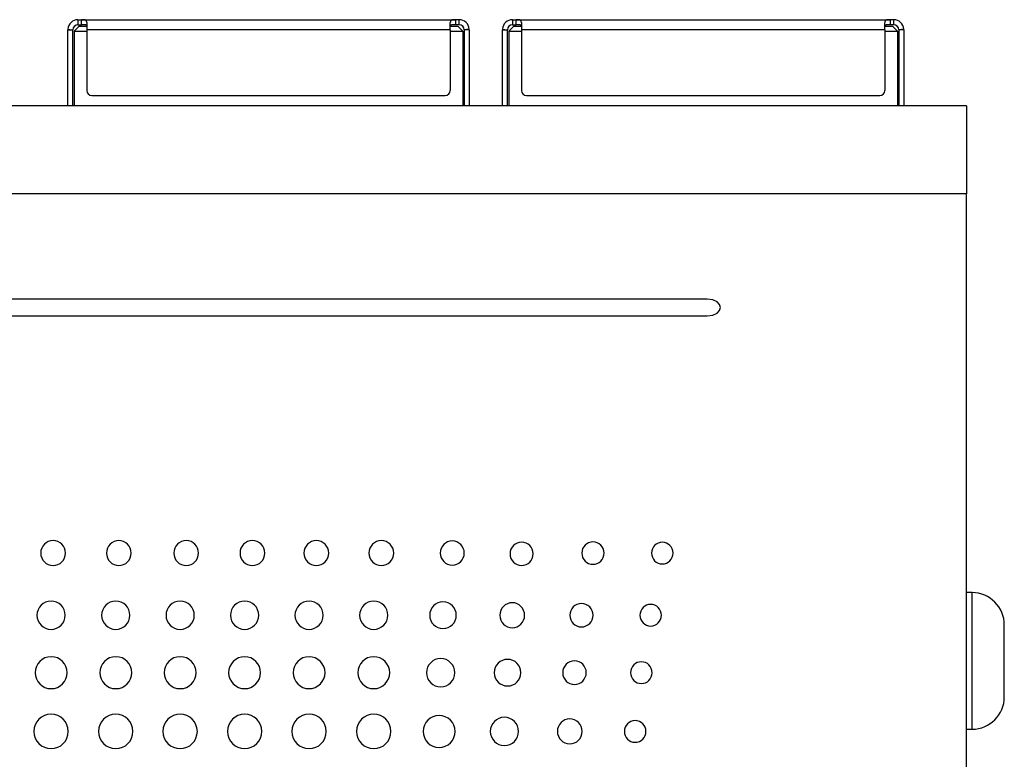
# Model space of a CAD drawing. Header units: millimetres. Extents: x 72 to 413, y 44 to 265.
# Tile 14 of 43: x 187 to 226, y 150 to 179. Entities that reach past the tile are written whole.
import ezdxf

# ---------------------------------------------------------------- set-up
doc = ezdxf.new("R2010")
doc.units = ezdxf.units.MM

msp = doc.modelspace()

# ---------------------------------------------------------------- linework, layer by layer
at = {"color": 7, "linetype": 'Continuous', "lineweight": 25}
for p, q in [((188.979, 179.08), (188.979, 178.88)), ((188.979, 179.08), (189.122, 179.08)), ((189.122, 179.08), (203.936, 179.08)), ((189.122, 178.88), (189.122, 179.08)), ((203.936, 179.08), (203.936, 178.88)), ((204.079, 179.08), (203.936, 179.08)), ((204.079, 178.88), (204.079, 179.08)), ((206.192, 179.08), (206.192, 178.88)), ((206.192, 179.08), (206.335, 179.08)), ((206.335, 179.08), (221.149, 179.08)), ((206.335, 178.88), (206.335, 179.08)), ((221.149, 179.08), (221.149, 178.88)), ((221.292, 179.08), (221.149, 179.08)), ((221.292, 178.88), (221.292, 179.08)), ((188.579, 178.68), (188.779, 178.683)), ((188.579, 175.672), (188.579, 178.68)), ((188.58, 178.701), (188.779, 178.683)), ((188.779, 175.672), (188.779, 178.683)), ((189.029, 178.83), (188.829, 178.63)), ((188.829, 178.63), (189.329, 178.63)), ((188.829, 178.63), (188.829, 175.672)), ((188.979, 178.88), (189.122, 178.88)), ((189.029, 178.83), (189.329, 178.83)), ((189.329, 178.963), (189.329, 178.68)), ((203.729, 178.68), (189.329, 178.68)), ((189.329, 178.68), (189.329, 176.28)), ((203.729, 178.68), (203.729, 178.963)), ((203.729, 178.83), (204.029, 178.83)), ((203.729, 178.68), (203.729, 176.28)), ((203.729, 178.63), (204.229, 178.63)), ((204.079, 178.88), (203.936, 178.88)), ((204.229, 178.63), (204.029, 178.83)), ((204.229, 178.63), (204.229, 175.672)), ((204.478, 178.701), (204.279, 178.683)), ((204.479, 178.68), (204.279, 178.683)), ((204.279, 178.683), (204.279, 175.672)), ((204.479, 178.68), (204.479, 175.672)), ((205.792, 178.701), (205.992, 178.683)), ((205.792, 178.68), (205.992, 178.683)), ((205.792, 175.672), (205.792, 178.68)), ((205.992, 175.672), (205.992, 178.683)), ((206.242, 178.83), (206.042, 178.63)), ((206.042, 178.63), (206.542, 178.63)), ((206.042, 178.63), (206.042, 175.672)), ((206.192, 178.88), (206.335, 178.88)), ((206.242, 178.83), (206.542, 178.83)), ((206.542, 178.963), (206.542, 178.68)), ((220.942, 178.68), (206.542, 178.68)), ((206.542, 178.68), (206.542, 176.28)), ((220.942, 178.68), (220.942, 178.963)), ((220.942, 178.83), (221.242, 178.83)), ((220.942, 178.68), (220.942, 176.28)), ((220.942, 178.63), (221.442, 178.63)), ((221.292, 178.88), (221.149, 178.88)), ((221.442, 178.63), (221.242, 178.83)), ((221.442, 178.63), (221.442, 175.672)), ((221.691, 178.701), (221.492, 178.683)), ((221.692, 178.68), (221.492, 178.683)), ((221.492, 178.683), (221.492, 175.672)), ((221.692, 178.68), (221.692, 175.672)), ((189.529, 176.08), (203.529, 176.08)), ((206.742, 176.08), (220.742, 176.08)), ((224.174, 175.672), (147.974, 175.672)), ((224.174, 175.672), (224.174, 172.18)), ((224.174, 172.18), (147.974, 172.18)), ((224.174, 124.999), (224.174, 172.18)), ((213.901, 168.015), (157.168, 168.015)), ((157.168, 167.358), (213.901, 167.358)), ((224.399, 156.394), (224.174, 156.394)), ((224.399, 150.984), (224.399, 156.394)), ((225.673, 154.4), (225.673, 155.111)), ((225.673, 152.977), (225.673, 154.4)), ((225.673, 152.266), (225.673, 152.977)), ((224.174, 150.984), (224.399, 150.984))]:
    msp.add_line(p, q, dxfattribs=at)
for centre, radius, start, end in [((188.979, 178.68), 0.4, 90, 176.9259), ((204.079, 178.68), 0.4, 3.0741, 90), ((206.192, 178.68), 0.4, 90, 176.9259), ((221.292, 178.68), 0.4, 3.0741, 90), ((188.979, 178.68), 0.4, 176.9259, 180), ((188.979, 178.68), 0.2, 90, 179.0776), ((204.079, 178.68), 0.2, 0.922, 90), ((204.079, 178.68), 0.4, 360, 3.0741), ((206.192, 178.68), 0.4, 176.9259, 180), ((206.192, 178.68), 0.2, 90, 179.0776), ((221.292, 178.68), 0.2, 0.922, 90), ((221.292, 178.68), 0.4, 360, 3.0741), ((189.529, 176.28), 0.2, 180, 270), ((203.529, 176.28), 0.2, 270, 0), ((206.742, 176.28), 0.2, 180, 270), ((220.742, 176.28), 0.2, 270, 0), ((224.39, 155.111), 1.283, 0, 89.6015), ((224.39, 152.266), 1.283, 270.3985, 0)]:
    msp.add_arc(centre, radius, start, end, dxfattribs=at)
for points, knots in [([(189.329, 178.963), (189.329, 178.971), (189.328, 178.986), (189.324, 179.007), (189.318, 179.026), (189.309, 179.041), (189.298, 179.054), (189.284, 179.063), (189.269, 179.07), (189.251, 179.074), (189.232, 179.077), (189.213, 179.079), (189.193, 179.079), (189.173, 179.08), (189.154, 179.08), (189.136, 179.08), (189.126, 179.08), (189.122, 179.08)], [0, 0, 0, 0, 0.083518, 0.167584, 0.251917, 0.335083, 0.415846, 0.493426, 0.567402, 0.637474, 0.703292, 0.764616, 0.821739, 0.874907, 0.924369, 0.970547, 1, 1, 1, 1]), ([(203.936, 179.08), (203.93, 179.08), (203.917, 179.08), (203.898, 179.08), (203.878, 179.08), (203.858, 179.079), (203.839, 179.078), (203.819, 179.076), (203.801, 179.073), (203.784, 179.068), (203.769, 179.06), (203.756, 179.05), (203.746, 179.036), (203.738, 179.02), (203.732, 179.001), (203.729, 178.981), (203.729, 178.968), (203.729, 178.963)], [0, 0, 0, 0, 0.0445019, 0.0917196, 0.1424065, 0.1968653, 0.2553516, 0.3181557, 0.3854339, 0.4568603, 0.5321235, 0.610859, 0.6925688, 0.7762668, 0.860641, 0.9443755, 1, 1, 1, 1]), ([(206.542, 178.963), (206.542, 178.971), (206.541, 178.986), (206.537, 179.007), (206.531, 179.026), (206.522, 179.041), (206.51, 179.054), (206.497, 179.063), (206.481, 179.07), (206.464, 179.074), (206.445, 179.077), (206.426, 179.079), (206.406, 179.079), (206.386, 179.08), (206.366, 179.08), (206.349, 179.08), (206.339, 179.08), (206.335, 179.08)], [0, 0, 0, 0, 0.083518, 0.167584, 0.251917, 0.335083, 0.415846, 0.493426, 0.567402, 0.637474, 0.703292, 0.764616, 0.821739, 0.874907, 0.924369, 0.970547, 1, 1, 1, 1]), ([(221.149, 179.08), (221.143, 179.08), (221.13, 179.08), (221.111, 179.08), (221.091, 179.08), (221.071, 179.079), (221.051, 179.078), (221.032, 179.076), (221.014, 179.073), (220.997, 179.068), (220.982, 179.06), (220.969, 179.05), (220.959, 179.036), (220.95, 179.02), (220.945, 179.001), (220.942, 178.981), (220.942, 178.968), (220.942, 178.963)], [0, 0, 0, 0, 0.044502, 0.09172, 0.142407, 0.196865, 0.255352, 0.318156, 0.385434, 0.45686, 0.532124, 0.610859, 0.692569, 0.776267, 0.860641, 0.944375, 1, 1, 1, 1]), ([(189.329, 178.821), (189.329, 178.824), (189.329, 178.83), (189.326, 178.839), (189.322, 178.847), (189.316, 178.854), (189.308, 178.86), (189.299, 178.866), (189.287, 178.87), (189.273, 178.874), (189.256, 178.876), (189.237, 178.878), (189.215, 178.879), (189.191, 178.88), (189.166, 178.88), (189.143, 178.88), (189.128, 178.88), (189.122, 178.88)], [0, 0, 0, 0, 0.046186, 0.093882, 0.143652, 0.195629, 0.250261, 0.308117, 0.36963, 0.435501, 0.506748, 0.583989, 0.667106, 0.75478, 0.845315, 0.937338, 1, 1, 1, 1]), ([(203.936, 178.88), (203.927, 178.88), (203.909, 178.88), (203.883, 178.88), (203.859, 178.879), (203.835, 178.879), (203.814, 178.878), (203.796, 178.876), (203.78, 178.873), (203.767, 178.869), (203.756, 178.864), (203.747, 178.858), (203.74, 178.852), (203.735, 178.844), (203.731, 178.836), (203.729, 178.828), (203.729, 178.823), (203.729, 178.821)], [0, 0, 0, 0, 0.0936571, 0.1852715, 0.2750918, 0.361431, 0.4427161, 0.5179331, 0.5873377, 0.6516881, 0.7118923, 0.7685905, 0.8222868, 0.8734261, 0.9223392, 0.9693519, 1, 1, 1, 1]), ([(206.542, 178.821), (206.542, 178.824), (206.541, 178.83), (206.539, 178.839), (206.535, 178.847), (206.529, 178.854), (206.521, 178.86), (206.512, 178.866), (206.5, 178.87), (206.486, 178.874), (206.469, 178.876), (206.45, 178.878), (206.428, 178.879), (206.404, 178.88), (206.379, 178.88), (206.356, 178.88), (206.341, 178.88), (206.335, 178.88)], [0, 0, 0, 0, 0.046186, 0.093882, 0.143652, 0.195629, 0.250261, 0.308117, 0.36963, 0.435501, 0.506748, 0.583989, 0.667106, 0.75478, 0.845315, 0.937338, 1, 1, 1, 1]), ([(221.149, 178.88), (221.14, 178.88), (221.122, 178.88), (221.096, 178.88), (221.071, 178.879), (221.048, 178.879), (221.027, 178.878), (221.009, 178.876), (220.993, 178.873), (220.98, 178.869), (220.969, 178.864), (220.96, 178.858), (220.953, 178.852), (220.947, 178.844), (220.944, 178.836), (220.942, 178.828), (220.942, 178.823), (220.942, 178.821)], [0, 0, 0, 0, 0.093657, 0.185271, 0.275092, 0.361431, 0.442716, 0.517933, 0.587338, 0.651688, 0.711892, 0.768591, 0.822287, 0.873426, 0.922339, 0.969352, 1, 1, 1, 1]), ([(188.486, 157.96), (188.486, 158.233), (188.267, 158.455), (187.996, 158.455), (187.724, 158.455), (187.504, 158.233), (187.504, 157.96)], [2, 2, 2, 2, 3, 3, 3, 4, 4, 4, 4]), ([(191.089, 157.96), (191.089, 158.233), (190.869, 158.455), (190.598, 158.455), (190.327, 158.455), (190.107, 158.233), (190.107, 157.96)], [2, 2, 2, 2, 3, 3, 3, 4, 4, 4, 4]), ([(193.757, 157.96), (193.757, 158.233), (193.537, 158.455), (193.266, 158.455), (192.994, 158.455), (192.774, 158.233), (192.774, 157.96)], [2, 2, 2, 2, 3, 3, 3, 4, 4, 4, 4]), ([(196.38, 157.96), (196.38, 158.233), (196.16, 158.455), (195.889, 158.455), (195.618, 158.455), (195.398, 158.233), (195.398, 157.96)], [2, 2, 2, 2, 3, 3, 3, 4, 4, 4, 4]), ([(198.91, 157.96), (198.91, 158.233), (198.69, 158.455), (198.419, 158.455), (198.148, 158.455), (197.928, 158.233), (197.928, 157.96)], [2, 2, 2, 2, 3, 3, 3, 4, 4, 4, 4]), ([(201.488, 157.96), (201.488, 158.233), (201.268, 158.455), (200.997, 158.455), (200.726, 158.455), (200.506, 158.233), (200.506, 157.96)], [2, 2, 2, 2, 3, 3, 3, 4, 4, 4, 4]), ([(204.281, 157.96), (204.281, 158.224), (204.068, 158.438), (203.806, 158.438), (203.544, 158.438), (203.331, 158.224), (203.331, 157.96)], [0, 0, 0, 0, 1, 1, 1, 2, 2, 2, 2]), ([(207.012, 157.928), (207.012, 158.184), (206.806, 158.391), (206.553, 158.391), (206.3, 158.391), (206.094, 158.184), (206.094, 157.928)], [0, 0, 0, 0, 1, 1, 1, 2, 2, 2, 2]), ([(209.821, 157.96), (209.821, 158.207), (209.623, 158.406), (209.378, 158.406), (209.134, 158.406), (208.936, 158.207), (208.936, 157.96)], [0, 0, 0, 0, 1, 1, 1, 2, 2, 2, 2]), ([(212.551, 157.96), (212.551, 158.198), (212.36, 158.39), (212.124, 158.39), (211.889, 158.39), (211.698, 158.198), (211.698, 157.96)], [2, 2, 2, 2, 3, 3, 3, 4, 4, 4, 4]), ([(187.504, 157.96), (187.504, 157.687), (187.724, 157.465), (187.996, 157.465), (188.267, 157.465), (188.486, 157.687), (188.486, 157.96)], [0, 0, 0, 0, 1, 1, 1, 2, 2, 2, 2]), ([(190.107, 157.96), (190.107, 157.687), (190.327, 157.465), (190.598, 157.465), (190.869, 157.465), (191.089, 157.687), (191.089, 157.96)], [0, 0, 0, 0, 1, 1, 1, 2, 2, 2, 2]), ([(192.774, 157.96), (192.774, 157.687), (192.994, 157.465), (193.266, 157.465), (193.537, 157.465), (193.757, 157.687), (193.757, 157.96)], [0, 0, 0, 0, 1, 1, 1, 2, 2, 2, 2]), ([(195.398, 157.96), (195.398, 157.687), (195.618, 157.465), (195.889, 157.465), (196.16, 157.465), (196.38, 157.687), (196.38, 157.96)], [0, 0, 0, 0, 1, 1, 1, 2, 2, 2, 2]), ([(197.928, 157.96), (197.928, 157.687), (198.148, 157.465), (198.419, 157.465), (198.69, 157.465), (198.91, 157.687), (198.91, 157.96)], [0, 0, 0, 0, 1, 1, 1, 2, 2, 2, 2]), ([(200.506, 157.96), (200.506, 157.687), (200.726, 157.465), (200.997, 157.465), (201.268, 157.465), (201.488, 157.687), (201.488, 157.96)], [0, 0, 0, 0, 1, 1, 1, 2, 2, 2, 2]), ([(203.331, 157.96), (203.331, 157.696), (203.544, 157.481), (203.806, 157.481), (204.068, 157.481), (204.281, 157.696), (204.281, 157.96)], [2, 2, 2, 2, 3, 3, 3, 4, 4, 4, 4]), ([(208.936, 157.96), (208.936, 157.714), (209.134, 157.514), (209.378, 157.514), (209.623, 157.514), (209.821, 157.714), (209.821, 157.96)], [2, 2, 2, 2, 3, 3, 3, 4, 4, 4, 4]), ([(211.698, 157.96), (211.698, 157.723), (211.889, 157.53), (212.124, 157.53), (212.36, 157.53), (212.551, 157.723), (212.551, 157.96)], [0, 0, 0, 0, 1, 1, 1, 2, 2, 2, 2]), ([(206.094, 157.928), (206.094, 157.673), (206.3, 157.466), (206.553, 157.466), (206.806, 157.466), (207.012, 157.673), (207.012, 157.928)], [2, 2, 2, 2, 3, 3, 3, 4, 4, 4, 4]), ([(188.476, 155.498), (188.476, 155.807), (188.225, 156.057), (187.916, 156.057), (187.607, 156.057), (187.356, 155.807), (187.356, 155.498)], [0, 0, 0, 0, 1, 1, 1, 2, 2, 2, 2]), ([(191.038, 155.498), (191.038, 155.807), (190.787, 156.057), (190.478, 156.057), (190.169, 156.057), (189.918, 155.807), (189.918, 155.498)], [0, 0, 0, 0, 1, 1, 1, 2, 2, 2, 2]), ([(193.587, 155.498), (193.587, 155.807), (193.336, 156.057), (193.027, 156.057), (192.718, 156.057), (192.467, 155.807), (192.467, 155.498)], [0, 0, 0, 0, 1, 1, 1, 2, 2, 2, 2]), ([(196.141, 155.498), (196.141, 155.807), (195.89, 156.057), (195.581, 156.057), (195.272, 156.057), (195.021, 155.807), (195.021, 155.498)], [0, 0, 0, 0, 1, 1, 1, 2, 2, 2, 2]), ([(198.693, 155.498), (198.693, 155.807), (198.442, 156.057), (198.134, 156.057), (197.824, 156.057), (197.574, 155.807), (197.574, 155.498)], [0, 0, 0, 0, 1, 1, 1, 2, 2, 2, 2]), ([(201.255, 155.498), (201.255, 155.807), (201.005, 156.057), (200.696, 156.057), (200.386, 156.057), (200.136, 155.807), (200.136, 155.498)], [0, 0, 0, 0, 1, 1, 1, 2, 2, 2, 2]), ([(203.966, 155.498), (203.966, 155.789), (203.729, 156.025), (203.438, 156.025), (203.147, 156.025), (202.911, 155.789), (202.911, 155.498)], [0, 0, 0, 0, 1, 1, 1, 2, 2, 2, 2]), ([(206.672, 155.498), (206.672, 155.771), (206.452, 155.992), (205.91, 155.992), (205.69, 155.771), (205.69, 155.498)], [0, 0, 0, 0, 1, 1, 2, 2, 2, 2]), ([(209.383, 155.498), (209.383, 155.753), (209.177, 155.96), (208.923, 155.96), (208.67, 155.96), (208.465, 155.753), (208.465, 155.498)], [0, 0, 0, 0, 1, 1, 1, 2, 2, 2, 2]), ([(212.093, 155.498), (212.093, 155.735), (211.902, 155.927), (211.666, 155.927), (211.431, 155.927), (211.24, 155.735), (211.24, 155.498)], [2, 2, 2, 2, 3, 3, 3, 4, 4, 4, 4]), ([(187.356, 155.498), (187.356, 155.189), (187.607, 154.938), (187.916, 154.938), (188.225, 154.938), (188.476, 155.189), (188.476, 155.498)], [2, 2, 2, 2, 3, 3, 3, 4, 4, 4, 4]), ([(189.918, 155.498), (189.918, 155.189), (190.169, 154.938), (190.478, 154.938), (190.787, 154.938), (191.038, 155.189), (191.038, 155.498)], [2, 2, 2, 2, 3, 3, 3, 4, 4, 4, 4]), ([(192.467, 155.498), (192.467, 155.189), (192.718, 154.938), (193.027, 154.938), (193.336, 154.938), (193.587, 155.189), (193.587, 155.498)], [2, 2, 2, 2, 3, 3, 3, 4, 4, 4, 4]), ([(195.021, 155.498), (195.021, 155.189), (195.272, 154.938), (195.581, 154.938), (195.89, 154.938), (196.141, 155.189), (196.141, 155.498)], [2, 2, 2, 2, 3, 3, 3, 4, 4, 4, 4]), ([(197.574, 155.498), (197.574, 155.189), (197.824, 154.938), (198.134, 154.938), (198.442, 154.938), (198.693, 155.189), (198.693, 155.498)], [2, 2, 2, 2, 3, 3, 3, 4, 4, 4, 4]), ([(200.136, 155.498), (200.136, 155.189), (200.386, 154.938), (200.696, 154.938), (201.005, 154.938), (201.255, 155.189), (201.255, 155.498)], [2, 2, 2, 2, 3, 3, 3, 4, 4, 4, 4]), ([(202.911, 155.498), (202.911, 155.206), (203.147, 154.97), (203.438, 154.97), (203.729, 154.97), (203.966, 155.206), (203.966, 155.498)], [2, 2, 2, 2, 3, 3, 3, 4, 4, 4, 4]), ([(205.69, 155.498), (205.69, 155.224), (205.91, 155.003), (206.452, 155.003), (206.672, 155.224), (206.672, 155.498)], [2, 2, 2, 2, 3, 3, 4, 4, 4, 4]), ([(208.465, 155.498), (208.465, 155.242), (208.67, 155.035), (208.923, 155.035), (209.177, 155.035), (209.383, 155.242), (209.383, 155.498)], [2, 2, 2, 2, 3, 3, 3, 4, 4, 4, 4]), ([(211.24, 155.498), (211.24, 155.26), (211.431, 155.067), (211.666, 155.067), (211.902, 155.067), (212.093, 155.26), (212.093, 155.498)], [0, 0, 0, 0, 1, 1, 1, 2, 2, 2, 2]), ([(188.549, 153.223), (188.549, 153.573), (188.265, 153.856), (187.916, 153.856), (187.566, 153.856), (187.283, 153.573), (187.283, 153.223)], [0, 0, 0, 0, 1, 1, 1, 2, 2, 2, 2]), ([(191.111, 153.223), (191.111, 153.573), (190.828, 153.856), (190.478, 153.856), (190.129, 153.856), (189.845, 153.573), (189.845, 153.223)], [0, 0, 0, 0, 1, 1, 1, 2, 2, 2, 2]), ([(193.66, 153.223), (193.66, 153.573), (193.376, 153.856), (193.027, 153.856), (192.677, 153.856), (192.394, 153.573), (192.394, 153.223)], [0, 0, 0, 0, 1, 1, 1, 2, 2, 2, 2]), ([(196.214, 153.223), (196.214, 153.573), (195.93, 153.856), (195.581, 153.856), (195.231, 153.856), (194.948, 153.573), (194.948, 153.223)], [0, 0, 0, 0, 1, 1, 1, 2, 2, 2, 2]), ([(198.766, 153.223), (198.766, 153.573), (198.483, 153.856), (198.133, 153.856), (197.784, 153.856), (197.5, 153.573), (197.5, 153.223)], [0, 0, 0, 0, 1, 1, 1, 2, 2, 2, 2]), ([(201.328, 153.223), (201.328, 153.573), (201.045, 153.856), (200.695, 153.856), (200.346, 153.856), (200.063, 153.573), (200.063, 153.223)], [0, 0, 0, 0, 1, 1, 1, 2, 2, 2, 2]), ([(203.905, 153.223), (203.905, 153.532), (203.655, 153.783), (203.346, 153.783), (203.037, 153.783), (202.786, 153.532), (202.786, 153.223)], [0, 0, 0, 0, 1, 1, 1, 2, 2, 2, 2]), ([(206.523, 153.223), (206.523, 153.514), (206.287, 153.75), (205.996, 153.75), (205.705, 153.75), (205.469, 153.514), (205.469, 153.223)], [0, 0, 0, 0, 1, 1, 1, 2, 2, 2, 2]), ([(209.113, 153.223), (209.113, 153.483), (208.904, 153.693), (208.389, 153.693), (208.179, 153.483), (208.179, 153.223)], [0, 0, 0, 0, 1, 1, 2, 2, 2, 2]), ([(211.723, 153.223), (211.723, 153.461), (211.532, 153.653), (211.297, 153.653), (211.061, 153.653), (210.87, 153.461), (210.87, 153.223)], [2, 2, 2, 2, 3, 3, 3, 4, 4, 4, 4]), ([(187.283, 153.223), (187.283, 152.873), (187.566, 152.59), (187.916, 152.59), (188.265, 152.59), (188.549, 152.873), (188.549, 153.223)], [2, 2, 2, 2, 3, 3, 3, 4, 4, 4, 4]), ([(189.845, 153.223), (189.845, 152.873), (190.129, 152.59), (190.478, 152.59), (190.828, 152.59), (191.111, 152.873), (191.111, 153.223)], [2, 2, 2, 2, 3, 3, 3, 4, 4, 4, 4]), ([(192.394, 153.223), (192.394, 152.873), (192.677, 152.59), (193.027, 152.59), (193.376, 152.59), (193.66, 152.873), (193.66, 153.223)], [2, 2, 2, 2, 3, 3, 3, 4, 4, 4, 4]), ([(194.948, 153.223), (194.948, 152.873), (195.231, 152.59), (195.581, 152.59), (195.93, 152.59), (196.214, 152.873), (196.214, 153.223)], [2, 2, 2, 2, 3, 3, 3, 4, 4, 4, 4]), ([(197.5, 153.223), (197.5, 152.873), (197.784, 152.59), (198.133, 152.59), (198.483, 152.59), (198.766, 152.873), (198.766, 153.223)], [2, 2, 2, 2, 3, 3, 3, 4, 4, 4, 4]), ([(200.063, 153.223), (200.063, 152.873), (200.346, 152.59), (200.695, 152.59), (201.045, 152.59), (201.328, 152.873), (201.328, 153.223)], [2, 2, 2, 2, 3, 3, 3, 4, 4, 4, 4]), ([(202.786, 153.223), (202.786, 152.914), (203.037, 152.663), (203.346, 152.663), (203.655, 152.663), (203.905, 152.914), (203.905, 153.223)], [2, 2, 2, 2, 3, 3, 3, 4, 4, 4, 4]), ([(205.469, 153.223), (205.469, 152.932), (205.705, 152.696), (205.996, 152.696), (206.287, 152.696), (206.523, 152.932), (206.523, 153.223)], [2, 2, 2, 2, 3, 3, 3, 4, 4, 4, 4]), ([(208.179, 153.223), (208.179, 152.963), (208.389, 152.752), (208.904, 152.752), (209.113, 152.963), (209.113, 153.223)], [2, 2, 2, 2, 3, 3, 4, 4, 4, 4]), ([(210.87, 153.223), (210.87, 152.986), (211.061, 152.793), (211.297, 152.793), (211.532, 152.793), (211.723, 152.986), (211.723, 153.223)], [0, 0, 0, 0, 1, 1, 1, 2, 2, 2, 2]), ([(188.597, 150.897), (188.597, 151.273), (188.292, 151.578), (187.916, 151.578), (187.539, 151.578), (187.234, 151.273), (187.234, 150.897)], [2, 2, 2, 2, 3, 3, 3, 4, 4, 4, 4]), ([(191.159, 150.897), (191.159, 151.273), (190.855, 151.578), (190.478, 151.578), (190.101, 151.578), (189.796, 151.273), (189.796, 150.897)], [2, 2, 2, 2, 3, 3, 3, 4, 4, 4, 4]), ([(193.708, 150.897), (193.708, 151.273), (193.403, 151.578), (192.65, 151.578), (192.345, 151.273), (192.345, 150.897)], [2, 2, 2, 2, 3, 3, 4, 4, 4, 4]), ([(196.262, 150.897), (196.262, 151.273), (195.957, 151.578), (195.581, 151.578), (195.204, 151.578), (194.899, 151.273), (194.899, 150.897)], [2, 2, 2, 2, 3, 3, 3, 4, 4, 4, 4]), ([(198.815, 150.897), (198.815, 151.273), (198.51, 151.578), (198.133, 151.578), (197.756, 151.578), (197.452, 151.273), (197.452, 150.897)], [2, 2, 2, 2, 3, 3, 3, 4, 4, 4, 4]), ([(201.377, 150.897), (201.377, 151.273), (201.072, 151.578), (200.695, 151.578), (200.319, 151.578), (200.014, 151.273), (200.014, 150.897)], [2, 2, 2, 2, 3, 3, 3, 4, 4, 4, 4]), ([(203.917, 150.897), (203.917, 151.246), (203.633, 151.53), (203.284, 151.53), (202.935, 151.53), (202.651, 151.246), (202.651, 150.897)], [0, 0, 0, 0, 1, 1, 1, 2, 2, 2, 2]), ([(206.432, 150.897), (206.432, 151.206), (206.182, 151.457), (205.873, 151.457), (205.563, 151.457), (205.313, 151.206), (205.313, 150.897)], [0, 0, 0, 0, 1, 1, 1, 2, 2, 2, 2]), ([(208.952, 150.897), (208.952, 151.17), (208.732, 151.392), (208.461, 151.392), (208.19, 151.392), (207.97, 151.17), (207.97, 150.897)], [0, 0, 0, 0, 1, 1, 1, 2, 2, 2, 2]), ([(211.477, 150.897), (211.477, 151.134), (211.286, 151.327), (211.05, 151.327), (210.815, 151.327), (210.623, 151.134), (210.623, 150.897)], [2, 2, 2, 2, 3, 3, 3, 4, 4, 4, 4]), ([(187.234, 150.897), (187.234, 150.52), (187.539, 150.215), (187.916, 150.215), (188.292, 150.215), (188.597, 150.52), (188.597, 150.897)], [0, 0, 0, 0, 1, 1, 1, 2, 2, 2, 2]), ([(189.796, 150.897), (189.796, 150.52), (190.101, 150.215), (190.478, 150.215), (190.855, 150.215), (191.159, 150.52), (191.159, 150.897)], [0, 0, 0, 0, 1, 1, 1, 2, 2, 2, 2]), ([(192.345, 150.897), (192.345, 150.52), (192.65, 150.215), (193.403, 150.215), (193.708, 150.52), (193.708, 150.897)], [0, 0, 0, 0, 1, 1, 2, 2, 2, 2]), ([(194.899, 150.897), (194.899, 150.52), (195.204, 150.215), (195.581, 150.215), (195.957, 150.215), (196.262, 150.52), (196.262, 150.897)], [0, 0, 0, 0, 1, 1, 1, 2, 2, 2, 2]), ([(197.452, 150.897), (197.452, 150.52), (197.756, 150.215), (198.133, 150.215), (198.51, 150.215), (198.815, 150.52), (198.815, 150.897)], [0, 0, 0, 0, 1, 1, 1, 2, 2, 2, 2]), ([(200.014, 150.897), (200.014, 150.52), (200.319, 150.215), (200.695, 150.215), (201.072, 150.215), (201.377, 150.52), (201.377, 150.897)], [0, 0, 0, 0, 1, 1, 1, 2, 2, 2, 2]), ([(202.651, 150.897), (202.651, 150.547), (202.935, 150.264), (203.284, 150.264), (203.633, 150.264), (203.917, 150.547), (203.917, 150.897)], [2, 2, 2, 2, 3, 3, 3, 4, 4, 4, 4]), ([(205.313, 150.897), (205.313, 150.588), (205.563, 150.337), (205.873, 150.337), (206.182, 150.337), (206.432, 150.588), (206.432, 150.897)], [2, 2, 2, 2, 3, 3, 3, 4, 4, 4, 4]), ([(207.97, 150.897), (207.97, 150.623), (208.19, 150.402), (208.461, 150.402), (208.732, 150.402), (208.952, 150.623), (208.952, 150.897)], [2, 2, 2, 2, 3, 3, 3, 4, 4, 4, 4]), ([(210.623, 150.897), (210.623, 150.659), (210.815, 150.467), (211.05, 150.467), (211.286, 150.467), (211.477, 150.659), (211.477, 150.897)], [0, 0, 0, 0, 1, 1, 1, 2, 2, 2, 2])]:
    msp.add_open_spline(points, degree=3, knots=knots, dxfattribs=at)
msp.add_open_spline([(213.901, 167.358), (214.599, 167.358), (214.599, 168.015), (213.901, 168.015)], degree=3, dxfattribs=at)

doc.saveas('drawing.dxf')
